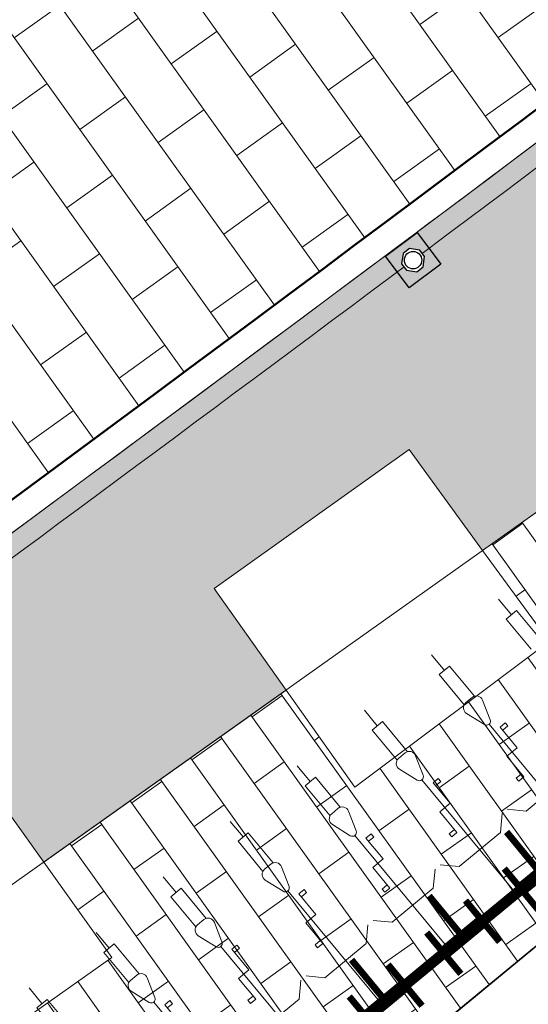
# Model space of a CAD drawing. Header units: metres. Extents: x 196674 to 197628, y 355499 to 356232.
# Tile 186 of 209: x 196783.47 to 196787.26, y 356129.02 to 356136.37. Entities that reach past the tile are written whole.
import ezdxf

# ---------------------------------------------------------------- set-up
doc = ezdxf.new("R2010")
doc.units = ezdxf.units.M
doc.set_wipeout_variables(frame=1)
doc.layers.get('0').update_dxf_attribs({"lineweight": 25})
for name, color, linetype, lineweight in [('N-WE-IE-MEUBILAIR_WEGMEUBILAIR_FIETSENREK-S', 7, 'Continuous', 9), ('N-WE-IE-MEUBILAIR_WEGMEUBILAIR_FIETSENREK-S-200', 7, 'Continuous', 25), ('N-WE-IE-MEUBILAIR_WEGMEUBILAIR_PAAL-S-50', 7, 'Continuous', 25), ('N-WE-VH-KANTOPSLUITING_ACHTERKANTBAND-G', 50, 'Continuous', 18), ('N-WE-VH-OPENVERHARDING_BETONSTRAATSTEEN_ZWART_WEISGRAU-SCHWARZ_230x160x100_MOLENSTRAAT-A', 252, 'Continuous', 0)]:
    doc.layers.add(name, color=color, linetype=linetype, lineweight=lineweight)
doc.layers.add('N-WE-VH-HULPLIJN-G', color=40, linetype='Continuous', lineweight=5, plot=False)
doc.layers.add('X-XX-AL-HULPLIJN-G', color=234, linetype='Continuous', lineweight=18, plot=False)
doc.layers.add('N-WE-VH-KANTOPSLUITING_OPSLUITBAND_200X250-G', color=7, linetype='Continuous', lineweight=50, true_color=0x0029a5)
doc.layers.add('N-WE-VH-OPENVERHARDING_STRAATBAKSTEEN_DF_HALFSTEENS_ROOD-A', color=7, linetype='Continuous', lineweight=0, true_color=0x8e230b)
pattern_1 = [(215.57, (196789.0177439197, 356133.8977733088), (-0.4326770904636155, -0.8183950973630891), [0.276, -0.276]), (305.57, (196789.0177439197, 356133.8977733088), (0.2244999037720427, 0.1605484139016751), [])]

# ---------------------------------------------------------------- blocks, each defined once
blk = doc.blocks.new('*U107')
at = {"flags": 128}
for points in [[(11.7, 1.698431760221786), (11.7, 1.85)], [(12.35, 1.698431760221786), (12.35, 1.85)], [(13, 1.698431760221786), (13, 1.85)], [(13.65, 1.698431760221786), (13.65, 1.85)], [(14.3, 1.698431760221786), (14.3, 1.85)], [(14.95, 1.698431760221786), (14.95, 1.85)], [(15.6, 1.698431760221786), (15.6, 1.85)], [(16.25, 1.698431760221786), (16.25, 1.85)], [(12.24999999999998, 0.7065798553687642), (12.29999999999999, 0.7065798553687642), (12.29999999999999, 0.9065798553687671), (12.40000000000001, 0.9065798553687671), (12.40000000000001, 1.10657985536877), (12.45000000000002, 1.10657985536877)], [(12.35, 0.09999999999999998), (12.35, 1.175543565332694)], [(12.45000000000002, 1.10657985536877), (12.45000000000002, 1.076579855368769), (12.40000000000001, 1.076579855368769)], [(12.89999999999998, 0.7065798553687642), (12.94999999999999, 0.7065798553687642), (12.94999999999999, 0.9065798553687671), (13.05000000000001, 0.9065798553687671), (13.05000000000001, 1.10657985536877), (13.10000000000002, 1.10657985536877)], [(13, 0.09999999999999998), (13, 1.175543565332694)], [(13.10000000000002, 1.10657985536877), (13.10000000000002, 1.076579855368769), (13.05000000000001, 1.076579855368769)], [(13.54999999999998, 0.7065798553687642), (13.59999999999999, 0.7065798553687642), (13.59999999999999, 0.9065798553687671), (13.70000000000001, 0.9065798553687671), (13.70000000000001, 1.10657985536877), (13.75000000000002, 1.10657985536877)], [(13.65, 0.09999999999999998), (13.65, 1.175543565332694)], [(13.75000000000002, 1.10657985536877), (13.75000000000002, 1.076579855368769), (13.70000000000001, 1.076579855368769)], [(14.19999999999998, 0.7065798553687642), (14.24999999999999, 0.7065798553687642), (14.24999999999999, 0.9065798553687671), (14.35000000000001, 0.9065798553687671), (14.35000000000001, 1.10657985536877), (14.40000000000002, 1.10657985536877)], [(14.3, 0.09999999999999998), (14.3, 1.175543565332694)], [(14.40000000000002, 1.10657985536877), (14.40000000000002, 1.076579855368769), (14.35000000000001, 1.076579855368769)], [(14.84999999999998, 0.7065798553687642), (14.89999999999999, 0.7065798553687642), (14.89999999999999, 0.9065798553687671), (15.00000000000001, 0.9065798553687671), (15.00000000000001, 1.10657985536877), (15.05000000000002, 1.10657985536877)], [(14.95, 0.09999999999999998), (14.95, 1.175543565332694)], [(15.05000000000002, 1.10657985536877), (15.05000000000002, 1.076579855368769), (15.00000000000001, 1.076579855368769)], [(15.49999999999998, 0.7065798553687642), (15.54999999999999, 0.7065798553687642), (15.54999999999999, 0.9065798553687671), (15.65000000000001, 0.9065798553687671), (15.65000000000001, 1.10657985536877), (15.70000000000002, 1.10657985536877)], [(15.6, 0.09999999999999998), (15.6, 1.175543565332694)], [(15.70000000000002, 1.10657985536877), (15.70000000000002, 1.076579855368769), (15.65000000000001, 1.076579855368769)], [(12.89999999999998, 0.7065798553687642), (12.89999999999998, 0.7365798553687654), (12.94999999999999, 0.7365798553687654)], [(13.54999999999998, 0.7065798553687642), (13.54999999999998, 0.7365798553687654), (13.59999999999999, 0.7365798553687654)], [(14.19999999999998, 0.7065798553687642), (14.19999999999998, 0.7365798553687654), (14.24999999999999, 0.7365798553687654)], [(14.84999999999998, 0.7065798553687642), (14.84999999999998, 0.7365798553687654), (14.89999999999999, 0.7365798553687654)], [(15.49999999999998, 0.7065798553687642), (15.49999999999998, 0.7365798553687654), (15.54999999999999, 0.7365798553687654)], [(13.19999999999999, 0.5000000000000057), (13.30000000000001, 0.6)], [(13.45000000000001, 0.5000000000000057), (13.34999999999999, 0.6)], [(13.84999999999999, 0.5000000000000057), (13.95000000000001, 0.6)], [(14.10000000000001, 0.5000000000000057), (13.99999999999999, 0.6)], [(14.49999999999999, 0.5000000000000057), (14.60000000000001, 0.6)], [(14.75000000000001, 0.5000000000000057), (14.64999999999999, 0.6)], [(15.14999999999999, 0.5000000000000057), (15.25000000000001, 0.6)], [(15.40000000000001, 0.5000000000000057), (15.29999999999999, 0.6)], [(12.80000000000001, 0.5000000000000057), (13.19999999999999, 0.5000000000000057)], [(13.45000000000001, 0.5000000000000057), (13.84999999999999, 0.5000000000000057)], [(14.10000000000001, 0.5000000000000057), (14.49999999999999, 0.5000000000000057)], [(14.75000000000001, 0.5000000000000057), (15.14999999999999, 0.5000000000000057)], [(15.40000000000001, 0.5000000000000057), (15.79999999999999, 0.5000000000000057)]]:
    blk.add_lwpolyline(points, dxfattribs=at)
for points in [[(11.75000000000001, 1.406770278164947), (11.75000000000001, 1.698431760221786), (11.64999999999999, 1.698431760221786), (11.64999999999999, 1.406770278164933)], [(12.40000000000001, 1.406770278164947), (12.40000000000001, 1.698431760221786), (12.29999999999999, 1.698431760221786), (12.29999999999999, 1.406770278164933)], [(13.05000000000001, 1.406770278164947), (13.05000000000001, 1.698431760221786), (12.94999999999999, 1.698431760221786), (12.94999999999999, 1.406770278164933)], [(13.70000000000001, 1.406770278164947), (13.70000000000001, 1.698431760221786), (13.59999999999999, 1.698431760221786), (13.59999999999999, 1.406770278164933)], [(14.35000000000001, 1.406770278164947), (14.35000000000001, 1.698431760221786), (14.24999999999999, 1.698431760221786), (14.24999999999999, 1.406770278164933)], [(15.00000000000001, 1.406770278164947), (15.00000000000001, 1.698431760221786), (14.89999999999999, 1.698431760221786), (14.89999999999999, 1.406770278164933)], [(15.65000000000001, 1.406770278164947), (15.65000000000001, 1.698431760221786), (15.54999999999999, 1.698431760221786), (15.54999999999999, 1.406770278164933)], [(16.30000000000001, 1.406770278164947), (16.30000000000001, 1.698431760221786), (16.19999999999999, 1.698431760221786), (16.19999999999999, 1.406770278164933)]]:
    blk.add_lwpolyline(points)
for points in [[(12.27193712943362, 1.344863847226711), (12.32153950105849, 1.196056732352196, 0.7207592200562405), (12.37846049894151, 1.196056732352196), (12.42806287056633, 1.344863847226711, 0.5119182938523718), (12.38062870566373, 1.410675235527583), (12.31937129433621, 1.410675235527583, 0.5119182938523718)], [(12.92193712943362, 1.344863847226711), (12.97153950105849, 1.196056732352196, 0.7207592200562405), (13.02846049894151, 1.196056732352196), (13.07806287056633, 1.344863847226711, 0.5119182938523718), (13.03062870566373, 1.410675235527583), (12.96937129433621, 1.410675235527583, 0.5119182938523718)], [(13.57193712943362, 1.344863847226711), (13.62153950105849, 1.196056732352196, 0.7207592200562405), (13.67846049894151, 1.196056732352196), (13.72806287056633, 1.344863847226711, 0.5119182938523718), (13.68062870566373, 1.410675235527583), (13.61937129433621, 1.410675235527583, 0.5119182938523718)], [(14.22193712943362, 1.344863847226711), (14.27153950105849, 1.196056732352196, 0.7207592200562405), (14.32846049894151, 1.196056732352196), (14.37806287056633, 1.344863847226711, 0.5119182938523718), (14.33062870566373, 1.410675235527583), (14.26937129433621, 1.410675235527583, 0.5119182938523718)], [(14.87193712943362, 1.344863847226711), (14.92153950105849, 1.196056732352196, 0.7207592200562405), (14.97846049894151, 1.196056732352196), (15.02806287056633, 1.344863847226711, 0.5119182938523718), (14.98062870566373, 1.410675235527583), (14.91937129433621, 1.410675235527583, 0.5119182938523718)], [(15.52193712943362, 1.344863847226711), (15.57153950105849, 1.196056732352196, 0.7207592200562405), (15.62846049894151, 1.196056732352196), (15.67806287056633, 1.344863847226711, 0.5119182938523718), (15.63062870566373, 1.410675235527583), (15.56937129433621, 1.410675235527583, 0.5119182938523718)]]:
    blk.add_lwpolyline(points, format="xyb", close=True, dxfattribs=at)
blk = doc.blocks.new('Betonpaal')
blk.add_wipeout([(-0.029999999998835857, 0.0850000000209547), (0.029999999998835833, 0.0850000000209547), (0.0849999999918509, 0.03000000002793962), (0.0849999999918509, -0.029999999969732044), (0.029999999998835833, -0.08500000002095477), (-0.029999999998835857, -0.08500000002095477), (-0.08499999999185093, -0.029999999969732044), (-0.08499999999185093, 0.03000000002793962)])
at = {"flags": 128}
for points in [[(-0.1475000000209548, 0.1475000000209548), (0.1474999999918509, 0.1475000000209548), (0.1474999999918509, -0.1474999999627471), (-0.1475000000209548, -0.1474999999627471)], [(0.02999999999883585, 0.08500000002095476), (-0.02999999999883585, 0.08500000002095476), (-0.08499999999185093, 0.03000000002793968), (-0.08499999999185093, -0.02999999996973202), (-0.02999999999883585, -0.08500000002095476), (0.02999999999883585, -0.08500000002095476), (0.08499999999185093, -0.02999999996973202), (0.08499999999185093, 0.03000000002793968)]]:
    blk.add_lwpolyline(points, close=True, dxfattribs=at)
blk.add_circle((0, 0), 0.065)
blk = doc.blocks.new('*U93')
at = {"layer": 'N-WE-IE-MEUBILAIR_WEGMEUBILAIR_PAAL-S-50', "rotation": 0.00731569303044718}
blk.add_blockref('Betonpaal', (0, 0), dxfattribs=at)
blk = doc.blocks.new('*U94')
at = {"color": 0, "linetype": 'ByBlock', "lineweight": -2, "transparency": 16777216, "rotation": 36.74193063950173}
blk.add_blockref('*U93', (196786.4036143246, 356134.5776460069), dxfattribs=at)
blk = doc.blocks.new('TuliP 3000')
at = {"flags": 128}
for points, const_width in [([(0.1875, 0.1999999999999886), (0.1875, -0.1999999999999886)], 0.05), ([(0.5625, 0.1999999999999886), (0.5625, -0.1999999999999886)], 0.05), ([(0.9375, 0.1999999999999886), (0.9375, -0.1999999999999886)], 0.05), ([(1.3125, 0.1999999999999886), (1.3125, -0.1999999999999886)], 0.05), ([(1.6875, 0.1999999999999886), (1.6875, -0.1999999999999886)], 0.05), ([(2.0625, 0.1999999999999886), (2.0625, -0.1999999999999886)], 0.05), ([(2.4375, 0.1999999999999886), (2.4375, -0.1999999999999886)], 0.05), ([(2.8125, 0.1999999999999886), (2.8125, -0.1999999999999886)], 0.05), ([(0, 0), (3, 0)], 0.08), ([(0.1875, 0), (0.5625, 0)], 0.1), ([(0.375, 0), (0.375, -0.3999999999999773)], 0.05), ([(0.9375, 0), (1.3125, 0)], 0.1), ([(1.125, 0), (1.125, -0.3999999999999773)], 0.05), ([(2.0625, 0), (1.6875, 0)], 0.1), ([(1.875, 0), (1.875, -0.3999999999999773)], 0.05), ([(2.8125, 0), (2.4375, 0)], 0.1), ([(2.625, 0), (2.625, -0.3999999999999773)], 0.05)]:
    blk.add_lwpolyline(points, dxfattribs=dict(at, const_width=const_width))

msp = doc.modelspace()

# ---------------------------------------------------------------- hatches: boundary and pattern name
at = {"layer": 'N-WE-VH-OPENVERHARDING_BETONSTRAATSTEEN_ZWART_WEISGRAU-SCHWARZ_230x160x100_MOLENSTRAAT-A'}
h = msp.add_hatch(dxfattribs=at)
h.set_pattern_fill('AVH-BSS_KEIFORMAAT_HALFST', color=256, scale=4, angle=215.57, pattern_type=2)
h.set_pattern_definition([(215.57, (196793.0956163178, 356392.0304392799), (-0.09731748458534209, -0.5859430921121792), [0.42, -0.42]), (305.57, (196793.0956163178, 356392.0304392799), (0.3416302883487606, 0.2443128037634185), [])])
edge = h.paths.add_edge_path()
edge.add_line((196812.9287444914, 356153.545989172), (196816.8662164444, 356155.6179241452))
edge.add_arc((196820.5915921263, 356148.5382838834), 7.999983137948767, 105.5681667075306, 117.7537823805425, ccw=False)
edge.add_line((196818.444519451, 356156.2447622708), (196816.992735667, 356159.6733941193))
edge.add_line((196816.992735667, 356159.6733941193), (196816.8675227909, 356159.9691054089))
edge.add_line((196816.8675227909, 356159.9691054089), (196816.3973854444, 356159.7213427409))
edge.add_line((196816.3973854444, 356159.7213427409), (196816.4901873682, 356159.5452482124))
edge.add_line((196816.4901873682, 356159.5452482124), (196811.3552134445, 356156.848272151))
edge.add_arc((196858.477441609, 356066.9977437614), 101.4574878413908, 117.6748227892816, 128.0100181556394)
edge.add_arc((196356.6812788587, 356709.8712389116), 714.0704131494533, 306.1498087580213, 307.968754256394, ccw=False)
edge.add_line((196777.9103743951, 356133.2755365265), (196780.0722519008, 356130.3394702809))
edge.add_arc((196366.2941227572, 356697.337147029), 701.9249999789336, 306.1208618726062, 307.979671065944)
edge.add_arc((196858.5995986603, 356066.7538312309), 98.07499987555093, 117.7537694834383, 127.9796710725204, ccw=False)
at = {"layer": 'N-WE-VH-OPENVERHARDING_STRAATBAKSTEEN_DF_HALFSTEENS_ROOD-A'}
h = msp.add_hatch(dxfattribs=at)
h.set_pattern_fill('AVH-BSS_DIKFORMAAT_HALFST', color=256, scale=4, angle=215.57, pattern_type=2)
h.set_pattern_definition([(215.57, (196790.4262236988, 356144.8961409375), (-0.4326770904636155, -0.8183950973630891), [0.276, -0.276]), (305.57, (196790.4262236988, 356144.8961409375), (0.2244999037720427, 0.1605484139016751), [])])
edge = h.paths.add_edge_path()
edge.add_arc((196858.5999346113, 356066.75402385), 102.1249999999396, 117.75376948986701, 127.97967106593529, ccw=False)
edge.add_line((196811.0431057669, 356157.1302577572), (196816.7896006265, 356160.1541176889))
edge.add_line((196816.7896006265, 356160.1541176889), (196815.8694818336, 356162.3271331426))
edge.add_line((196815.8694818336, 356162.3271331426), (196815.5156674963, 356162.2119255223))
edge.add_line((196815.5156674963, 356162.2119255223), (196815.414312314, 356162.537663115))
edge.add_line((196815.414312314, 356162.537663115), (196815.3377053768, 356162.5100631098))
edge.add_line((196815.3377053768, 356162.5100631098), (196815.3780195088, 356162.3761146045))
edge.add_line((196815.3780195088, 356162.3761146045), (196814.0976350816, 356161.870671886))
edge.add_line((196814.0976350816, 356161.870671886), (196814.0360465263, 356162.0657423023))
edge.add_line((196814.0360465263, 356162.0657423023), (196813.1577946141, 356161.7534897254))
edge.add_line((196813.1577946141, 356161.7534897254), (196813.1905251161, 356161.5230950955))
edge.add_line((196813.1905251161, 356161.5230950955), (196811.9369931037, 356161.1099704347))
edge.add_line((196811.9369931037, 356161.1099704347), (196811.8801426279, 356161.2981220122))
edge.add_line((196811.8801426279, 356161.2981220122), (196811.6384724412, 356161.217071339))
edge.add_line((196811.6384724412, 356161.217071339), (196810.6835088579, 356160.8715228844))
edge.add_line((196810.6835088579, 356160.8715228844), (196806.2968111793, 356159.3024254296))
edge.add_line((196806.2968111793, 356159.3024254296), (196802.85663606, 356156.8584873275))
edge.add_line((196802.85663606, 356156.8584873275), (196803.9570108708, 356155.3095601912))
edge.add_line((196803.9570108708, 356155.3095601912), (196802.9193345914, 356154.5723835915))
edge.add_line((196802.9193345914, 356154.5723835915), (196801.8189597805, 356156.1213107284))
edge.add_line((196801.8189597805, 356156.1213107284), (196799.4750611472, 356154.4561794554))
edge.add_line((196799.4750611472, 356154.4561794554), (196799.4006466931, 356154.4030704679))
edge.add_line((196799.4006466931, 356154.4030704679), (196800.4090656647, 356152.9835836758))
edge.add_line((196800.4090656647, 356152.9835836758), (196800.5393428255, 356152.791315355))
edge.add_line((196800.5393428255, 356152.791315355), (196794.3716275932, 356148.4088483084))
edge.add_line((196794.3716275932, 356148.4088483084), (196794.2234455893, 356148.5988852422))
edge.add_line((196794.2234455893, 356148.5988852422), (196794.6747048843, 356148.8993689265))
edge.add_line((196794.6747048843, 356148.8993689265), (196793.6723409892, 356150.3272832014))
edge.add_line((196793.6723409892, 356150.3272832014), (196792.3497349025, 356149.388754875))
edge.add_line((196792.3497349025, 356149.388754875), (196790.219280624, 356147.8765428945))
edge.add_line((196790.219280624, 356147.8765428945), (196791.3190337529, 356146.3271742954))
edge.add_line((196791.3190337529, 356146.3271742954), (196790.2505834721, 356145.5687804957))
edge.add_line((196790.2505834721, 356145.5687804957), (196789.1508303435, 356147.1181490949))
edge.add_line((196789.1508303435, 356147.1181490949), (196785.9868025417, 356144.8722990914))
edge.add_line((196785.9868025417, 356144.8722990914), (196787.0865556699, 356143.322930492))
edge.add_line((196787.0865556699, 356143.322930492), (196786.0467490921, 356142.584868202))
edge.add_line((196786.0467490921, 356142.584868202), (196784.9484185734, 356144.1322325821))
edge.add_line((196784.9484185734, 356144.1322325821), (196781.7674154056, 356141.8773473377))
edge.add_line((196781.7674154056, 356141.8773473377), (196782.8671155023, 356140.3280534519))
edge.add_line((196782.8671155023, 356140.3280534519), (196781.831304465, 356139.591398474))
edge.add_line((196781.831304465, 356139.591398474), (196780.7297249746, 356141.140331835))
edge.add_line((196780.7297249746, 356141.140331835), (196777.5515819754, 356138.8796873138))
edge.add_line((196777.5515819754, 356138.8796873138), (196778.6508778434, 356137.3299942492))
edge.add_line((196778.6508778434, 356137.3299942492), (196777.6164081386, 356136.596179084))
edge.add_line((196777.6164081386, 356136.596179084), (196776.5171122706, 356138.1458721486))
edge.add_line((196776.5171122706, 356138.1458721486), (196774.1471756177, 356136.4620852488))
edge.add_line((196774.1471756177, 356136.4620852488), (196764.6572064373, 356129.7431866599))
edge.add_line((196764.6572064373, 356129.7431866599), (196764.062846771, 356129.3627139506))
edge.add_line((196764.062846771, 356129.3627139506), (196765.6358015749, 356127.1402017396))
edge.add_line((196765.6358015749, 356127.1402017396), (196773.9277354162, 356133.0087126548))
edge.add_line((196773.9277354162, 356133.0087126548), (196774.1173527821, 356132.750697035))
edge.add_line((196774.1173527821, 356132.750697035), (196767.1735963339, 356127.8211640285))
edge.add_line((196767.1735963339, 356127.8211640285), (196765.4864257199, 356126.6234026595))
edge.add_line((196765.4864257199, 356126.6234026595), (196766.3150467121, 356125.4867957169))
edge.add_arc((196366.294458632, 356697.3373397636), 697.874999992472, 304.9735378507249, 307.979671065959)
h = msp.add_hatch(dxfattribs=at)
h.set_pattern_fill('AVH-BSS_DIKFORMAAT_HALFST', color=256, scale=4, angle=215.57, pattern_type=2)
h.set_pattern_definition(pattern_1)
edge = h.paths.add_edge_path()
edge.add_line((196789.0177439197, 356133.8977733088), (196788.5930925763, 356134.4894693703))
edge.add_line((196788.5930925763, 356134.4894693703), (196797.1664099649, 356140.7204919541))
edge.add_line((196797.1664099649, 356140.7204919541), (196807.0749517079, 356147.7590037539))
edge.add_line((196807.0749517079, 356147.7590037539), (196813.7764382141, 356150.7597590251))
edge.add_line((196813.7764382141, 356150.7597590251), (196813.7078293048, 356150.9845116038))
edge.add_line((196813.7078293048, 356150.9845116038), (196815.7296891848, 356151.8921634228))
edge.add_line((196815.7296891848, 356151.8921634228), (196815.8195648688, 356151.6792093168))
edge.add_line((196815.8195648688, 356151.6792093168), (196816.2855491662, 356151.8882656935))
edge.add_line((196816.2855491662, 356151.8882656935), (196816.1652459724, 356152.1631013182))
edge.add_line((196816.1652459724, 356152.1631013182), (196816.8346109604, 356152.4488588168))
edge.add_line((196816.8346109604, 356152.4488588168), (196816.9534374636, 356152.1733927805))
edge.add_line((196816.9534374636, 356152.1733927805), (196819.6679262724, 356153.3564670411))
edge.add_line((196819.6679262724, 356153.3564670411), (196818.5235140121, 356156.059189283))
edge.add_arc((196820.5595922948, 356148.6352585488), 7.698075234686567, 105.3367615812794, 117.3048881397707)
edge.add_line((196817.0282899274, 356155.4755996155), (196813.0221586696, 356153.3691609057))
edge.add_arc((196858.599741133, 356066.7543234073), 97.87464481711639, 117.7537881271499, 127.9796733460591)
edge.add_arc((196366.2944586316, 356697.3373397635), 702.124999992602, 304.9803159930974, 307.97967334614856, ccw=False)
edge.add_line((196768.8191980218, 356122.051889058), (196770.0166493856, 356120.4093630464))
edge.add_line((196770.0166493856, 356120.4093630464), (196772.3454490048, 356122.062520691))
edge.add_line((196772.3454490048, 356122.062520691), (196771.8326904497, 356122.8095734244))
edge.add_line((196771.8326904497, 356122.8095734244), (196773.2963276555, 356123.8441068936))
edge.add_line((196773.2963276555, 356123.8441068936), (196773.82748299, 356123.114580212))
edge.add_line((196773.82748299, 356123.114580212), (196775.6365815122, 356124.3988148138))
edge.add_line((196775.6365815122, 356124.3988148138), (196775.1124180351, 356125.1223072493))
edge.add_line((196775.1124180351, 356125.1223072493), (196776.6014041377, 356126.1791428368))
edge.add_line((196776.6014041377, 356126.1791428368), (196777.1104573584, 356125.4450830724))
edge.add_line((196777.1104573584, 356125.4450830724), (196778.9228314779, 356126.7316429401))
edge.add_line((196778.9228314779, 356126.7316429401), (196778.3841761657, 356127.4900826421))
edge.add_line((196778.3841761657, 356127.4900826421), (196779.8682824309, 356128.5292333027))
edge.add_line((196779.8682824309, 356128.5292333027), (196780.398925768, 356127.7794860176))
edge.add_line((196780.398925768, 356127.7794860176), (196782.1779996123, 356129.042406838))
edge.add_line((196782.1779996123, 356129.042406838), (196781.6458563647, 356129.7932050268))
edge.add_line((196781.6458563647, 356129.7932050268), (196783.1082266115, 356130.8379794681))
edge.add_line((196783.1082266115, 356130.8379794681), (196783.6467189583, 356130.0850146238))
edge.add_line((196783.6467189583, 356130.0850146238), (196785.455409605, 356131.3689596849))
edge.add_line((196785.455409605, 356131.3689596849), (196784.9180801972, 356132.1278648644))
edge.add_line((196784.9180801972, 356132.1278648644), (196786.3740277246, 356133.1633553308))
edge.add_line((196786.3740277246, 356133.1633553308), (196786.9228304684, 356132.4106457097))
edge.add_line((196786.9228304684, 356132.4106457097), (196789.0177439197, 356133.8977733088))
h = msp.add_hatch(dxfattribs=at)
h.set_pattern_fill('AVH-BSS_DIKFORMAAT_HALFST', color=256, scale=4, angle=215.57, pattern_type=2)
h.set_pattern_definition(pattern_1)
h.paths.add_polyline_path([(196790.3894581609, 356131.9864690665), (196789.0177439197, 356133.8977733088), (196786.9228304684, 356132.4106457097), (196787.4184900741, 356131.7308244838), (196785.9682066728, 356130.6447031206), (196785.455409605, 356131.3689596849), (196783.6467189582, 356130.0850146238), (196784.1556463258, 356129.3733899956), (196782.6811381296, 356128.3325312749), (196782.1779996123, 356129.042406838), (196780.398925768, 356127.7794860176), (196780.8977830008, 356127.0746493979), (196779.4242710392, 356126.0256039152), (196778.9228314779, 356126.7316429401), (196777.1104573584, 356125.4450830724), (196777.6224400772, 356124.7067989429), (196776.168042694, 356123.6652495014), (196775.6365815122, 356124.3988148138), (196773.82748299, 356123.114580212), (196774.3332122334, 356122.4199755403), (196772.85820756, 356121.3154679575), (196772.3454490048, 356122.062520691), (196770.0166493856, 356120.4093630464), (196771.5059106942, 356118.3665657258), (196775.8932325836, 356120.0236277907), (196783.1405765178, 356126.0160037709)])

# ---------------------------------------------------------------- linework, layer by layer
at = {"layer": 'N-WE-VH-HULPLIJN-G', "flags": 128}
for points in [[(196816.9549405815, 356160.9274174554), (196816.6648292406, 356160.7765390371), (196813.1229523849, 356158.9345125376, 0.0891559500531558), (196810.9732548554, 356157.2630013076, 0.04464854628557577), (196795.6617564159, 356147.3701596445, -0.00824873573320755), (196777.2856373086, 356133.5054262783, -0.009323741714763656)], [(196766.3150467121, 356125.4867957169, 0.01311748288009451), (196795.7540636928, 356147.2519252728, -0.04464854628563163), (196811.0431057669, 356157.1302577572)], [(196841.9064225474, 356115.8676421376), (196840.9637797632, 356117.985961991, -0.01358580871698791), (196838.8904860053, 356123.0081553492), (196828.0667946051, 356151.3891560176, 0.4498288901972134), (196816.8665523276, 356155.6181168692), (196812.9290803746, 356153.546181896, 0.04464854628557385), (196798.2463601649, 356144.0595972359, -0.01308928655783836), (196768.7013557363, 356122.2135315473, -0.01308928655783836)], [(196813.0221586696, 356153.3691609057, 0.04464847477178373), (196798.3694585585, 356143.901968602, -0.01308791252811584), (196768.8191980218, 356122.051889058)], [(196812.0979907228, 356152.7060160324, 0.04176099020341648), (196798.4617438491, 356143.7837170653, -0.008248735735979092), (196779.9657904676, 356129.8285690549)]]:
    msp.add_lwpolyline(points, format="xyb", dxfattribs=at)
msp.add_lwpolyline([(196812.9287444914, 356153.545989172), (196816.8662164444, 356155.6179241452, -0.05321993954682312), (196818.444519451, 356156.2447622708), (196816.992735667, 356159.6733941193), (196816.8675227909, 356159.9691054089), (196816.3973854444, 356159.7213427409), (196816.4901873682, 356159.5452482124), (196811.3552134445, 356156.848272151, 0.04512639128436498), (196795.9999967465, 356146.9364122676, -0.007936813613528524), (196777.9103743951, 356133.2755365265), (196780.0722519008, 356130.3394702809, 0.008110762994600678), (196798.2460242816, 356144.0594045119, -0.04464854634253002)], format="xyb", close=True, dxfattribs=at)
for points in [[(196780.2170917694, 356095.5587500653), (196776.2002910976, 356105.5159804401), (196775.6988398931, 356106.747830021), (196774.8187127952, 356108.8108035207), (196773.0935671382, 356113.3030594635), (196771.3041336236, 356117.2758473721), (196771.0113864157, 356117.1594044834), (196770.732929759, 356117.8712936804), (196770.8609951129, 356117.932529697), (196770.722096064, 356118.3895694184), (196770.9893032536, 356118.4847574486), (196771.1068030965, 356118.2158254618), (196775.8932325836, 356120.0236277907), (196783.1405765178, 356126.0160037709), (196790.3894581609, 356131.9864690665), (196788.5930925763, 356134.4894693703), (196797.1664099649, 356140.7204919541), (196807.0749517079, 356147.7590037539)], [(196773.82748299, 356123.114580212), (196775.6365815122, 356124.3988148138), (196775.1124180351, 356125.1223072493), (196776.6014041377, 356126.1791428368), (196777.1104573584, 356125.4450830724), (196778.9228314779, 356126.7316429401), (196778.3841761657, 356127.4900826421), (196779.8682824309, 356128.5292333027), (196780.398925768, 356127.7794860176), (196782.1779996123, 356129.042406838), (196781.6458563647, 356129.7932050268), (196783.1082266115, 356130.8379794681), (196783.6467189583, 356130.0850146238), (196785.455409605, 356131.3689596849), (196784.9180801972, 356132.1278648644), (196786.3740277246, 356133.1633553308), (196786.9228304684, 356132.4106457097), (196789.0177439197, 356133.8977733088), (196788.5930925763, 356134.4894693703), (196797.1664099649, 356140.7204919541), (196807.0749517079, 356147.7590037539)], [(196789.3989622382, 356134.1683908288), (196769.9900405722, 356120.3904741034)], [(196771.5059106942, 356118.3665657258), (196775.8932325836, 356120.0236277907), (196783.1405765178, 356126.0160037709), (196790.3894581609, 356131.9864690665), (196789.0177439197, 356133.8977733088), (196786.9228304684, 356132.4106457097), (196787.4184900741, 356131.7308244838), (196785.9682066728, 356130.6447031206), (196785.455409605, 356131.3689596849), (196783.6467189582, 356130.0850146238), (196784.1556463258, 356129.3733899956), (196782.6811381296, 356128.3325312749), (196782.1779996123, 356129.042406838), (196780.398925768, 356127.7794860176), (196780.8977830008, 356127.0746493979), (196779.4242710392, 356126.0256039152), (196778.9228314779, 356126.7316429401), (196777.1104573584, 356125.4450830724), (196777.6224400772, 356124.7067989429), (196776.168042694, 356123.6652495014), (196775.6365815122, 356124.3988148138), (196773.82748299, 356123.114580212)], [(196773.398484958, 356119.0813783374), (196775.8932325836, 356120.0236277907), (196790.3894581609, 356131.9864690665), (196789.0177439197, 356133.8977733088)]]:
    msp.add_lwpolyline(points, dxfattribs=at)
at = {"layer": 'N-WE-VH-KANTOPSLUITING_ACHTERKANTBAND-G', "flags": 128}
for points in [[(196816.7896006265, 356160.1541176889), (196811.0431057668, 356157.1302577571, 0.04464854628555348), (196795.7540636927, 356147.2519252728, -0.008403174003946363), (196777.0255559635, 356133.1303907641, -0.008403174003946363)], [(196818.498406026, 356156.0522575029, 0.0514201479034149), (196817.0282899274, 356155.4755996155), (196813.0221586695, 356153.3691609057, 0.04464854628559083), (196798.3694365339, 356143.901951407, -0.008395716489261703), (196779.5438052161, 356129.7067440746, -0.008395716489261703)]]:
    msp.add_lwpolyline(points, format="xyb", dxfattribs=at)
at = {"layer": 'N-WE-VH-KANTOPSLUITING_OPSLUITBAND_200X250-G', "flags": 128}
for points in [[(196816.8678586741, 356159.9692981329), (196811.1362403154, 356156.9532663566, 0.04464854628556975), (196795.8771400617, 356147.0942794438, -0.007042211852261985), (196780.2093165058, 356135.2135135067, -0.007042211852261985)], [(196818.4448553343, 356156.2449549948, 0.05321982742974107), (196816.8665523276, 356155.6181168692), (196812.9290803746, 356153.546181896, 0.04464854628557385), (196798.2463601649, 356144.0595972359, -0.007042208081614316), (196782.4921344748, 356132.1133131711, -0.007042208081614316)]]:
    msp.add_lwpolyline(points, format="xyb", dxfattribs=at)

# ---------------------------------------------------------------- block references
at = {"layer": 'N-WE-IE-MEUBILAIR_WEGMEUBILAIR_FIETSENREK-S', "rotation": 39.62978626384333}
msp.add_blockref('*U107', (196775.7055884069, 356120.2578513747), dxfattribs=at)

# ---------------------------------------------------------------- next in the draw order: block references
msp.add_blockref('*U94', (0, 0))

# ---------------------------------------------------------------- next in the draw order: linework, layer by layer
at = {"layer": 'X-XX-AL-HULPLIJN-G', "flags": 128}
msp.add_lwpolyline([(196816.8678586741, 356159.9692981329), (196811.1362403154, 356156.9532663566, 0.04464854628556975), (196795.8771400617, 356147.0942794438, -0.007042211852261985), (196780.2093165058, 356135.2135135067, -7.16021137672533e-05), (196780.048302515, 356135.094987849, -7.16021137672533e-05)], format="xyb", dxfattribs=at)

# ---------------------------------------------------------------- next in the draw order: block references
at = {"layer": 'N-WE-IE-MEUBILAIR_WEGMEUBILAIR_FIETSENREK-S-200', "rotation": 219.5307561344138}
msp.add_blockref('TuliP 3000', (196787.6449511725, 356130.2402130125), dxfattribs=at)

doc.saveas('drawing.dxf')
